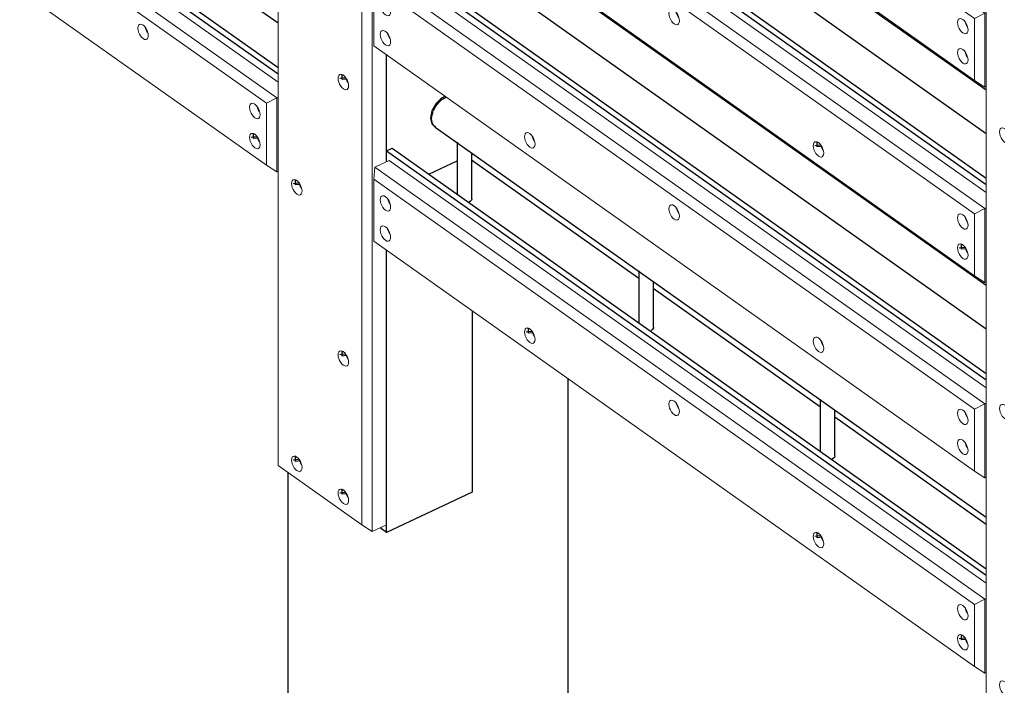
# Model space of a CAD drawing. Header units: millimetres. Extents: x 1069 to 250059, y -65909 to 70891.
# Tile 52 of 109: x 202393 to 205068, y 2066 to 3873. Entities that reach past the tile are written whole.
import ezdxf

# ---------------------------------------------------------------- set-up
doc = ezdxf.new("R2010")
doc.units = ezdxf.units.MM
for name, color, linetype, lineweight in [('N-CO-BC-BETONVORM-G', 50, 'Continuous', 25), ('N-CO-KC-KUNSTSTOFVORM-G', 7, 'Continuous', 13), ('N-CO-SC-STAALVORM-G', 10, 'Continuous', 25)]:
    doc.layers.add(name, color=color, linetype=linetype, lineweight=lineweight)

# ---------------------------------------------------------------- blocks, each defined once
blk = doc.blocks.new('GM_Hakorit_3820 - GM_Hakorit_3820-V225-3D impressie')
at = {"layer": 'N-CO-KC-KUNSTSTOFVORM-G'}
for p, q in [((-9845.2, 5747.3), (-9845.2, 3147.9)), ((-9589.4, 5600.9), (-9589.4, 2985.1)), ((-9617.5, 5586.2), (-9617.5, 2986.8)), ((-9550.6, 3777.6), (-9550.6, 3487.6)), ((-9550.6, 3247.1), (-9550.6, 3003.4)), ((-9845.2, 3147.9), (-9845.2, 2662.3)), ((-9550.6, 3003.4), (-9550.6, 2501.5)), ((-9617.5, 2986.8), (-9617.5, 2501.2)), ((-9589.4, 2985.1), (-9589.4, 2483.2)), ((-9845.2, 2662.3), (-9617.5, 2501.2)), ((-9617.5, 2501.2), (-9589.4, 2483.2)), ((-9550.6, 2501.5), (-9589.4, 2483.2))]:
    blk.add_line(p, q, dxfattribs=at)
for points in [[(-9668.1, 3685.7, 0), (-9671.8, 3688.9, 0), (-9675.2, 3693.2, 0), (-9678.2, 3698.2, 0), (-9680.4, 3703.6, 0), (-9681.8, 3709, 0), (-9682.3, 3714.1, 0), (-9681.8, 3718.5, 0), (-9680.4, 3722, 0), (-9678.2, 3724.2, 0), (-9675.2, 3725, 0), (-9671.8, 3724.4, 0), (-9668.1, 3722.4, 0)], [(-9668.1, 3722.4, 0), (-9664.4, 3719.2, 0), (-9661, 3714.9, 0), (-9658, 3709.9, 0), (-9655.8, 3704.5, 0), (-9654.3, 3699.1, 0), (-9653.9, 3694, 0), (-9654.3, 3689.6, 0), (-9655.8, 3686.2, 0), (-9658, 3684, 0), (-9661, 3683.1, 0), (-9664.4, 3683.7, 0), (-9668.1, 3685.7, 0)], [(-9660.7, 3711.8, 0), (-9658.8, 3707.3, 0), (-9655.8, 3702.3, 0)], [(-9794.6, 3399.8, 0), (-9798.3, 3403, 0), (-9801.7, 3407.3, 0), (-9804.6, 3412.3, 0), (-9806.9, 3417.7, 0), (-9808.3, 3423.1, 0), (-9808.8, 3428.2, 0), (-9808.3, 3432.6, 0), (-9806.9, 3436.1, 0), (-9804.6, 3438.3, 0), (-9801.7, 3439.1, 0), (-9798.3, 3438.5, 0), (-9794.6, 3436.5, 0)], [(-9794.6, 3436.5, 0), (-9790.9, 3433.3, 0), (-9787.5, 3429, 0), (-9784.5, 3424, 0), (-9782.3, 3418.6, 0), (-9780.8, 3413.2, 0), (-9780.4, 3408.1, 0), (-9780.8, 3403.7, 0), (-9782.3, 3400.3, 0), (-9784.5, 3398.1, 0), (-9787.5, 3397.2, 0), (-9790.9, 3397.8, 0), (-9794.6, 3399.8, 0)], [(-9787.2, 3425.9, 0), (-9785.3, 3421.4, 0), (-9782.3, 3416.4, 0)], [(-9668.1, 2934.9, 0), (-9671.8, 2938.1, 0), (-9675.2, 2942.3, 0), (-9678.2, 2947.4, 0), (-9680.4, 2952.8, 0), (-9681.8, 2958.2, 0), (-9682.3, 2963.3, 0), (-9681.8, 2967.7, 0), (-9680.4, 2971.1, 0), (-9678.2, 2973.3, 0), (-9675.2, 2974.2, 0), (-9671.8, 2973.6, 0), (-9668.1, 2971.6, 0)], [(-9668.1, 2971.6, 0), (-9664.4, 2968.3, 0), (-9661, 2964.1, 0), (-9658, 2959.1, 0), (-9655.8, 2953.7, 0), (-9654.3, 2948.2, 0), (-9653.9, 2943.1, 0), (-9654.3, 2938.7, 0), (-9655.8, 2935.3, 0), (-9658, 2933.1, 0), (-9661, 2932.3, 0), (-9664.4, 2932.9, 0), (-9668.1, 2934.9, 0)], [(-9660.7, 2961, 0), (-9658.8, 2956.5, 0), (-9655.8, 2951.5, 0)], [(-9794.6, 2648.9, 0), (-9798.3, 2652.2, 0), (-9801.7, 2656.4, 0), (-9804.6, 2661.4, 0), (-9806.9, 2666.8, 0), (-9808.3, 2672.3, 0), (-9808.8, 2677.4, 0), (-9808.3, 2681.8, 0), (-9806.9, 2685.2, 0), (-9804.6, 2687.4, 0), (-9801.7, 2688.2, 0), (-9798.3, 2687.7, 0), (-9794.6, 2685.7, 0)], [(-9794.6, 2685.7, 0), (-9790.9, 2682.4, 0), (-9787.5, 2678.2, 0), (-9784.5, 2673.2, 0), (-9782.3, 2667.8, 0), (-9780.8, 2662.3, 0), (-9780.4, 2657.2, 0), (-9780.8, 2652.8, 0), (-9782.3, 2649.4, 0), (-9784.5, 2647.2, 0), (-9787.5, 2646.4, 0), (-9790.9, 2647, 0), (-9794.6, 2648.9, 0)], [(-9787.2, 2675, 0), (-9785.3, 2670.6, 0), (-9782.3, 2665.6, 0)], [(-9668.1, 2559.4, 0), (-9671.8, 2562.7, 0), (-9675.2, 2566.9, 0), (-9678.2, 2571.9, 0), (-9680.4, 2577.3, 0), (-9681.8, 2582.8, 0), (-9682.3, 2587.9, 0), (-9681.8, 2592.3, 0), (-9680.4, 2595.7, 0), (-9678.2, 2597.9, 0), (-9675.2, 2598.7, 0), (-9671.8, 2598.1, 0), (-9668.1, 2596.2, 0)], [(-9668.1, 2596.2, 0), (-9664.4, 2592.9, 0), (-9661, 2588.7, 0), (-9658, 2583.7, 0), (-9655.8, 2578.3, 0), (-9654.3, 2572.8, 0), (-9653.9, 2567.7, 0), (-9654.3, 2563.3, 0), (-9655.8, 2559.9, 0), (-9658, 2557.7, 0), (-9661, 2556.9, 0), (-9664.4, 2557.4, 0), (-9668.1, 2559.4, 0)], [(-9660.7, 2585.5, 0), (-9658.8, 2581.1, 0), (-9655.8, 2576.1, 0)]]:
    blk.add_polyline3d(points, dxfattribs=at)
blk = doc.blocks.new('GM_Hakorit_3820 - GM_Hakorit_3820-V226-3D impressie')
at = {"layer": 'N-CO-KC-KUNSTSTOFVORM-G'}
blk.add_line((-7921.6, 4386), (-7921.6, 1786.6), dxfattribs=at)
for points in [[(-7871, 3540.2, 0), (-7874.7, 3543.4, 0), (-7878.1, 3547.7, 0), (-7881.1, 3552.7, 0), (-7883.3, 3558.1, 0), (-7884.7, 3563.5, 0), (-7885.2, 3568.6, 0), (-7884.7, 3573, 0), (-7883.3, 3576.5, 0), (-7881.1, 3578.7, 0), (-7878.1, 3579.5, 0), (-7874.7, 3578.9, 0), (-7871, 3576.9, 0)], [(-7871, 2789.3, 0), (-7874.7, 2792.6, 0), (-7878.1, 2796.8, 0), (-7881.1, 2801.8, 0), (-7883.3, 2807.2, 0), (-7884.7, 2812.7, 0), (-7885.2, 2817.8, 0), (-7884.7, 2822.2, 0), (-7883.3, 2825.6, 0), (-7881.1, 2827.8, 0), (-7878.1, 2828.6, 0), (-7874.7, 2828, 0), (-7871, 2826.1, 0)], [(-7871, 2038.5, 0), (-7874.7, 2041.7, 0), (-7878.1, 2046, 0), (-7881.1, 2051, 0), (-7883.3, 2056.4, 0), (-7884.7, 2061.8, 0), (-7885.2, 2066.9, 0), (-7884.7, 2071.3, 0), (-7883.3, 2074.8, 0), (-7881.1, 2077, 0), (-7878.1, 2077.8, 0), (-7874.7, 2077.2, 0), (-7871, 2075.2, 0)]]:
    blk.add_polyline3d(points, dxfattribs=at)
blk = doc.blocks.new('GM_Hakorit_1100 - GM_Hakorit_1100-V233-3D impressie')
at = {"layer": 'N-CO-KC-KUNSTSTOFVORM-G'}
for p, q in [((-10544.6, 4153.3), (-10547.4, 4120.7)), ((-10544.6, 4153.3), (-10505.9, 4171.6)), ((-9848.9, 3660.9), (-10544.6, 4153.3)), ((-10505.9, 4171.6), (-9845.2, 3704)), ((-9877, 3646.3), (-10547.4, 4120.7)), ((-10547.4, 4120.7), (-10547.4, 3952.6)), ((-9877, 3478.1), (-10547.4, 3952.6)), ((-9877, 3646.3), (-9848.9, 3660.9)), ((-9877, 3478.1), (-9877, 3646.3)), ((-9845.2, 3662.7), (-9848.9, 3660.9)), ((-9848.9, 3660.9), (-9848.9, 3460.2)), ((-9848.9, 3460.2), (-9877, 3478.1)), ((-9848.9, 3460.2), (-9845.2, 3461.9))]:
    blk.add_line(p, q, dxfattribs=at)
for points in [[(-10530.1, 4065.1, 0), (-10529.6, 4069.6, 0), (-10528.1, 4073, 0), (-10525.9, 4075.2, 0), (-10522.9, 4076, 0), (-10519.5, 4075.4, 0), (-10515.8, 4073.4, 0), (-10512.1, 4070.2, 0), (-10508.7, 4065.9, 0), (-10505.8, 4060.9, 0), (-10503.5, 4055.5, 0), (-10502.1, 4050.1, 0), (-10501.6, 4045, 0)], [(-10509.8, 4067.4, 0), (-10508.8, 4063.8, 0), (-10506.5, 4058.3, 0), (-10503.6, 4053.3, 0)], [(-10501.6, 4045, 0), (-10502.1, 4040.6, 0), (-10503.5, 4037.2, 0), (-10505.8, 4035, 0), (-10508.7, 4034.1, 0), (-10512.1, 4034.7, 0), (-10515.8, 4036.7, 0), (-10519.5, 4039.9, 0), (-10522.9, 4044.2, 0), (-10525.9, 4049.2, 0), (-10528.1, 4054.6, 0), (-10529.6, 4060, 0), (-10530.1, 4065.1, 0)], [(-10530.1, 3983.5, 0), (-10529.6, 3987.9, 0), (-10528.1, 3991.4, 0), (-10525.9, 3993.6, 0), (-10522.9, 3994.4, 0), (-10519.5, 3993.8, 0), (-10515.8, 3991.8, 0), (-10512.1, 3988.6, 0), (-10508.7, 3984.3, 0), (-10505.8, 3979.3, 0), (-10503.5, 3973.9, 0), (-10502.1, 3968.5, 0), (-10501.6, 3963.4, 0)], [(-10501.6, 3963.4, 0), (-10502.1, 3959, 0), (-10503.5, 3955.6, 0), (-10505.8, 3953.4, 0), (-10508.7, 3952.5, 0), (-10512.1, 3953.1, 0), (-10515.8, 3955.1, 0), (-10519.5, 3958.3, 0), (-10522.9, 3962.6, 0), (-10525.9, 3967.6, 0), (-10528.1, 3973, 0), (-10529.6, 3978.4, 0), (-10530.1, 3983.5, 0)], [(-10509.8, 3985.5, 0), (-10508.8, 3982.1, 0), (-10506.5, 3976.7, 0), (-10503.6, 3971.7, 0)], [(-10226.5, 3850.3, 0), (-10226, 3854.7, 0), (-10224.6, 3858.1, 0), (-10222.3, 3860.3, 0), (-10219.4, 3861.2, 0), (-10215.9, 3860.6, 0), (-10212.2, 3858.6, 0), (-10208.6, 3855.4, 0), (-10205.1, 3851.1, 0), (-10202.2, 3846.1, 0), (-10199.9, 3840.7, 0), (-10198.5, 3835.3, 0), (-10198, 3830.2, 0)], [(-10206.2, 3852.3, 0), (-10205.2, 3848.9, 0), (-10202.9, 3843.5, 0), (-10200, 3838.5, 0)], [(-10198, 3830.2, 0), (-10198.5, 3825.7, 0), (-10199.9, 3822.3, 0), (-10202.2, 3820.1, 0), (-10205.1, 3819.3, 0), (-10208.6, 3819.9, 0), (-10212.2, 3821.9, 0), (-10215.9, 3825.1, 0), (-10219.4, 3829.4, 0), (-10222.3, 3834.4, 0), (-10224.6, 3839.8, 0), (-10226, 3845.2, 0), (-10226.5, 3850.3, 0)], [(-9922.9, 3635.5, 0), (-9922.4, 3639.9, 0), (-9921, 3643.3, 0), (-9918.7, 3645.5, 0), (-9915.8, 3646.3, 0), (-9912.3, 3645.7, 0), (-9908.6, 3643.7, 0), (-9905, 3640.5, 0), (-9901.5, 3636.2, 0), (-9898.6, 3631.2, 0), (-9896.3, 3625.8, 0), (-9894.9, 3620.4, 0), (-9894.4, 3615.3, 0)], [(-9894.4, 3615.3, 0), (-9894.9, 3610.9, 0), (-9896.3, 3607.5, 0), (-9898.6, 3605.3, 0), (-9901.5, 3604.4, 0), (-9905, 3605, 0), (-9908.6, 3607, 0), (-9912.3, 3610.3, 0), (-9915.8, 3614.5, 0), (-9918.7, 3619.5, 0), (-9921, 3624.9, 0), (-9922.4, 3630.4, 0), (-9922.9, 3635.5, 0)], [(-9902.6, 3637.5, 0), (-9901.6, 3634.1, 0), (-9899.3, 3628.7, 0), (-9896.4, 3623.7, 0)], [(-9922.9, 3553.8, 0), (-9922.4, 3558.2, 0), (-9921, 3561.7, 0), (-9918.7, 3563.9, 0), (-9915.8, 3564.7, 0), (-9912.3, 3564.1, 0), (-9908.6, 3562.1, 0), (-9905, 3558.9, 0), (-9901.5, 3554.6, 0), (-9898.6, 3549.6, 0), (-9896.3, 3544.2, 0), (-9894.9, 3538.8, 0), (-9894.4, 3533.7, 0)], [(-9894.4, 3533.7, 0), (-9894.9, 3529.3, 0), (-9896.3, 3525.9, 0), (-9898.6, 3523.7, 0), (-9901.5, 3522.8, 0), (-9905, 3523.4, 0), (-9908.6, 3525.4, 0), (-9912.3, 3528.6, 0), (-9915.8, 3532.9, 0), (-9918.7, 3537.9, 0), (-9921, 3543.3, 0), (-9922.4, 3548.7, 0), (-9922.9, 3553.8, 0)], [(-9901.3, 3551.5, 0), (-9899.3, 3547, 0), (-9896.4, 3542, 0)]]:
    blk.add_polyline3d(points, dxfattribs=at)
blk = doc.blocks.new('GM_Hakorit_2620 - GM_Hakorit_2620-V242-3D impressie')
at = {"layer": 'N-CO-KC-KUNSTSTOFVORM-G'}
for p, q in [((-9582.6, 5064), (-9585.4, 5031.4)), ((-9582.6, 5064), (-9543.9, 5082.2)), ((-7925.5, 3891.3), (-9582.6, 5064)), ((-9543.9, 5082.2), (-7921.6, 3934.2)), ((-7953.7, 3876.6), (-9585.4, 5031.4)), ((-9585.4, 5031.4), (-9585.4, 4863.3)), ((-7953.7, 3708.5), (-9585.4, 4863.3)), ((-7953.7, 3876.6), (-7925.5, 3891.3)), ((-7921.6, 3893.1), (-7925.5, 3891.3)), ((-7925.5, 3891.3), (-7925.5, 3690.5)), ((-7953.7, 3708.5), (-7953.7, 3876.6)), ((-7925.5, 3690.5), (-7953.7, 3708.5)), ((-7925.5, 3690.5), (-7921.6, 3692.3))]:
    blk.add_line(p, q, dxfattribs=at)
for points in [[(-9568, 4975.8, 0), (-9567.6, 4980.2, 0), (-9566.1, 4983.6, 0), (-9563.9, 4985.8, 0), (-9560.9, 4986.7, 0), (-9557.5, 4986.1, 0), (-9553.8, 4984.1, 0), (-9550.1, 4980.9, 0), (-9546.7, 4976.6, 0), (-9543.7, 4971.6, 0), (-9541.5, 4966.2, 0), (-9540.1, 4960.8, 0), (-9539.6, 4955.7, 0)], [(-9539.6, 4955.7, 0), (-9540.1, 4951.3, 0), (-9541.5, 4947.8, 0), (-9543.7, 4945.6, 0), (-9546.7, 4944.8, 0), (-9550.1, 4945.4, 0), (-9553.8, 4947.4, 0), (-9557.5, 4950.6, 0), (-9560.9, 4954.9, 0), (-9563.9, 4959.9, 0), (-9566.1, 4965.3, 0), (-9567.6, 4970.7, 0), (-9568, 4975.8, 0)], [(-9547.8, 4978.1, 0), (-9546.8, 4974.4, 0), (-9544.5, 4969, 0), (-9541.6, 4964, 0)], [(-9568, 4894.2, 0), (-9567.6, 4898.6, 0), (-9566.1, 4902, 0), (-9563.9, 4904.2, 0), (-9560.9, 4905.1, 0), (-9557.5, 4904.5, 0), (-9553.8, 4902.5, 0), (-9550.1, 4899.3, 0), (-9546.7, 4895, 0), (-9543.7, 4890, 0), (-9541.5, 4884.6, 0), (-9540.1, 4879.2, 0), (-9539.6, 4874.1, 0)], [(-9547.8, 4896.2, 0), (-9546.8, 4892.8, 0), (-9544.5, 4887.4, 0), (-9541.6, 4882.4, 0)], [(-9539.6, 4874.1, 0), (-9540.1, 4869.6, 0), (-9541.5, 4866.2, 0), (-9543.7, 4864, 0), (-9546.7, 4863.2, 0), (-9550.1, 4863.8, 0), (-9553.8, 4865.8, 0), (-9557.5, 4869, 0), (-9560.9, 4873.3, 0), (-9563.9, 4878.3, 0), (-9566.1, 4883.7, 0), (-9567.6, 4889.1, 0), (-9568, 4894.2, 0)], [(-9175.9, 4616.7, 0), (-9175.4, 4621.1, 0), (-9174, 4624.5, 0), (-9171.7, 4626.7, 0), (-9168.8, 4627.6, 0), (-9165.4, 4627, 0), (-9161.7, 4625, 0), (-9158, 4621.7, 0), (-9154.6, 4617.5, 0), (-9151.6, 4612.5, 0), (-9149.4, 4607.1, 0), (-9147.9, 4601.6, 0), (-9147.4, 4596.5, 0)], [(-9147.4, 4596.5, 0), (-9147.9, 4592.1, 0), (-9149.4, 4588.7, 0), (-9151.6, 4586.5, 0), (-9154.6, 4585.7, 0), (-9158, 4586.3, 0), (-9161.7, 4588.3, 0), (-9165.4, 4591.5, 0), (-9168.8, 4595.7, 0), (-9171.7, 4600.8, 0), (-9174, 4606.2, 0), (-9175.4, 4611.6, 0), (-9175.9, 4616.7, 0)], [(-9155.6, 4618.7, 0), (-9154.6, 4615.3, 0), (-9152.4, 4609.9, 0), (-9149.4, 4604.9, 0)], [(-8783.8, 4420.8, 0), (-8783.3, 4425.2, 0), (-8781.9, 4428.6, 0), (-8779.6, 4430.8, 0), (-8776.7, 4431.7, 0), (-8773.2, 4431.1, 0), (-8769.5, 4429.1, 0), (-8765.9, 4425.9, 0), (-8762.4, 4421.6, 0), (-8759.5, 4416.6, 0), (-8757.2, 4411.2, 0), (-8755.8, 4405.7, 0), (-8755.3, 4400.7, 0)], [(-8755.3, 4400.7, 0), (-8755.8, 4396.2, 0), (-8757.2, 4392.8, 0), (-8759.5, 4390.6, 0), (-8762.4, 4389.8, 0), (-8765.9, 4390.4, 0), (-8769.5, 4392.4, 0), (-8773.2, 4395.6, 0), (-8776.7, 4399.9, 0), (-8779.6, 4404.9, 0), (-8781.9, 4410.3, 0), (-8783.3, 4415.7, 0), (-8783.8, 4420.8, 0)], [(-8763.5, 4422.8, 0), (-8762.5, 4419.4, 0), (-8760.2, 4414, 0), (-8757.3, 4409, 0)], [(-8391.6, 4061.7, 0), (-8391.2, 4066.1, 0), (-8389.7, 4069.5, 0), (-8387.5, 4071.7, 0), (-8384.5, 4072.5, 0), (-8381.1, 4071.9, 0), (-8377.4, 4070, 0), (-8373.7, 4066.7, 0), (-8370.3, 4062.5, 0), (-8367.3, 4057.5, 0), (-8365.1, 4052.1, 0), (-8363.7, 4046.6, 0), (-8363.2, 4041.5, 0)], [(-8363.2, 4041.5, 0), (-8363.7, 4037.1, 0), (-8365.1, 4033.7, 0), (-8367.3, 4031.5, 0), (-8370.3, 4030.7, 0), (-8373.7, 4031.3, 0), (-8377.4, 4033.2, 0), (-8381.1, 4036.5, 0), (-8384.5, 4040.7, 0), (-8387.5, 4045.7, 0), (-8389.7, 4051.1, 0), (-8391.2, 4056.6, 0), (-8391.6, 4061.7, 0)], [(-8371.4, 4063.7, 0), (-8370.4, 4060.3, 0), (-8368.1, 4054.9, 0), (-8365.2, 4049.9, 0)], [(-7999.5, 3865.8, 0), (-7999, 3870.2, 0), (-7997.6, 3873.6, 0), (-7995.3, 3875.8, 0), (-7992.4, 3876.6, 0), (-7989, 3876, 0), (-7985.3, 3874.1, 0), (-7981.6, 3870.8, 0), (-7978.2, 3866.6, 0), (-7975.2, 3861.6, 0), (-7973, 3856.2, 0), (-7971.5, 3850.7, 0), (-7971, 3845.6, 0)], [(-7971, 3845.6, 0), (-7971.5, 3841.2, 0), (-7973, 3837.8, 0), (-7975.2, 3835.6, 0), (-7978.2, 3834.8, 0), (-7981.6, 3835.4, 0), (-7985.3, 3837.3, 0), (-7989, 3840.6, 0), (-7992.4, 3844.8, 0), (-7995.3, 3849.8, 0), (-7997.6, 3855.2, 0), (-7999, 3860.7, 0), (-7999.5, 3865.8, 0)], [(-7979.2, 3867.8, 0), (-7978.2, 3864.4, 0), (-7976, 3859, 0), (-7973, 3854, 0)], [(-7999.5, 3784.2, 0), (-7999, 3788.6, 0), (-7997.6, 3792, 0), (-7995.3, 3794.2, 0), (-7992.4, 3795, 0), (-7989, 3794.4, 0), (-7985.3, 3792.5, 0), (-7981.6, 3789.2, 0), (-7978.2, 3785, 0), (-7975.2, 3780, 0), (-7973, 3774.6, 0), (-7971.5, 3769.1, 0), (-7971, 3764, 0)], [(-7971, 3764, 0), (-7971.5, 3759.6, 0), (-7973, 3756.2, 0), (-7975.2, 3754, 0), (-7978.2, 3753.2, 0), (-7981.6, 3753.7, 0), (-7985.3, 3755.7, 0), (-7989, 3759, 0), (-7992.4, 3763.2, 0), (-7995.3, 3768.2, 0), (-7997.6, 3773.6, 0), (-7999, 3779.1, 0), (-7999.5, 3784.2, 0)], [(-7979.2, 3786.2, 0), (-7978.2, 3782.8, 0), (-7976, 3777.4, 0), (-7973, 3772.4, 0)]]:
    blk.add_polyline3d(points, dxfattribs=at)
blk = doc.blocks.new('GM_Hakorit_2620 - GM_Hakorit_2620-V243-3D impressie')
at = {"layer": 'N-CO-KC-KUNSTSTOFVORM-G'}
for p, q in [((-9582.6, 4533.5), (-9543.9, 4551.7)), ((-9543.9, 4551.7), (-7921.6, 3403.7)), ((-9582.6, 4533.5), (-9585.4, 4500.9)), ((-7925.5, 3360.8), (-9582.6, 4533.5)), ((-7953.7, 3346.1), (-9585.4, 4500.9)), ((-9585.4, 4500.9), (-9585.4, 4332.8)), ((-7953.7, 3178), (-9585.4, 4332.8)), ((-7953.7, 3346.1), (-7925.5, 3360.8)), ((-7953.7, 3178), (-7953.7, 3346.1)), ((-7921.6, 3362.6), (-7925.5, 3360.8)), ((-7925.5, 3360.8), (-7925.5, 3160)), ((-7925.5, 3160), (-7953.7, 3178)), ((-7925.5, 3160), (-7921.6, 3161.8))]:
    blk.add_line(p, q, dxfattribs=at)
for points in [[(-9568, 4445.3, 0), (-9567.6, 4449.7, 0), (-9566.1, 4453.2, 0), (-9563.9, 4455.4, 0), (-9560.9, 4456.2, 0), (-9557.5, 4455.6, 0), (-9553.8, 4453.6, 0), (-9550.1, 4450.4, 0), (-9546.7, 4446.1, 0), (-9543.7, 4441.1, 0), (-9541.5, 4435.7, 0), (-9540.1, 4430.3, 0), (-9539.6, 4425.2, 0)], [(-9539.6, 4425.2, 0), (-9540.1, 4420.8, 0), (-9541.5, 4417.3, 0), (-9543.7, 4415.1, 0), (-9546.7, 4414.3, 0), (-9550.1, 4414.9, 0), (-9553.8, 4416.9, 0), (-9557.5, 4420.1, 0), (-9560.9, 4424.4, 0), (-9563.9, 4429.4, 0), (-9566.1, 4434.8, 0), (-9567.6, 4440.2, 0), (-9568, 4445.3, 0)], [(-9547.8, 4447.6, 0), (-9546.8, 4443.9, 0), (-9544.5, 4438.5, 0), (-9541.6, 4433.5, 0)], [(-9568, 4363.7, 0), (-9567.6, 4368.1, 0), (-9566.1, 4371.5, 0), (-9563.9, 4373.7, 0), (-9560.9, 4374.6, 0), (-9557.5, 4374, 0), (-9553.8, 4372, 0), (-9550.1, 4368.8, 0), (-9546.7, 4364.5, 0), (-9543.7, 4359.5, 0), (-9541.5, 4354.1, 0), (-9540.1, 4348.7, 0), (-9539.6, 4343.6, 0)], [(-9539.6, 4343.6, 0), (-9540.1, 4339.2, 0), (-9541.5, 4335.7, 0), (-9543.7, 4333.5, 0), (-9546.7, 4332.7, 0), (-9550.1, 4333.3, 0), (-9553.8, 4335.3, 0), (-9557.5, 4338.5, 0), (-9560.9, 4342.8, 0), (-9563.9, 4347.8, 0), (-9566.1, 4353.2, 0), (-9567.6, 4358.6, 0), (-9568, 4363.7, 0)], [(-9547.8, 4365.7, 0), (-9546.8, 4362.3, 0), (-9544.5, 4356.9, 0), (-9541.6, 4351.9, 0)], [(-9175.9, 4086.2, 0), (-9175.4, 4090.6, 0), (-9174, 4094, 0), (-9171.7, 4096.2, 0), (-9168.8, 4097.1, 0), (-9165.4, 4096.5, 0), (-9161.7, 4094.5, 0), (-9158, 4091.3, 0), (-9154.6, 4087, 0), (-9151.6, 4082, 0), (-9149.4, 4076.6, 0), (-9147.9, 4071.2, 0), (-9147.4, 4066.1, 0)], [(-9147.4, 4066.1, 0), (-9147.9, 4061.6, 0), (-9149.4, 4058.2, 0), (-9151.6, 4056, 0), (-9154.6, 4055.2, 0), (-9158, 4055.8, 0), (-9161.7, 4057.8, 0), (-9165.4, 4061, 0), (-9168.8, 4065.3, 0), (-9171.7, 4070.3, 0), (-9174, 4075.7, 0), (-9175.4, 4081.1, 0), (-9175.9, 4086.2, 0)], [(-9154.3, 4083.9, 0), (-9152.4, 4079.4, 0), (-9149.4, 4074.4, 0)], [(-8783.8, 3890.3, 0), (-8783.3, 3894.7, 0), (-8781.9, 3898.1, 0), (-8779.6, 3900.3, 0), (-8776.7, 3901.2, 0), (-8773.2, 3900.6, 0), (-8769.5, 3898.6, 0), (-8765.9, 3895.4, 0), (-8762.4, 3891.1, 0), (-8759.5, 3886.1, 0), (-8757.2, 3880.7, 0), (-8755.8, 3875.3, 0), (-8755.3, 3870.2, 0)], [(-8755.3, 3870.2, 0), (-8755.8, 3865.8, 0), (-8757.2, 3862.3, 0), (-8759.5, 3860.1, 0), (-8762.4, 3859.3, 0), (-8765.9, 3859.9, 0), (-8769.5, 3861.9, 0), (-8773.2, 3865.1, 0), (-8776.7, 3869.4, 0), (-8779.6, 3874.4, 0), (-8781.9, 3879.8, 0), (-8783.3, 3885.2, 0), (-8783.8, 3890.3, 0)], [(-8763.5, 3892.3, 0), (-8762.5, 3888.9, 0), (-8760.2, 3883.5, 0), (-8757.3, 3878.5, 0)], [(-8391.6, 3531.2, 0), (-8391.2, 3535.6, 0), (-8389.7, 3539, 0), (-8387.5, 3541.2, 0), (-8384.5, 3542, 0), (-8381.1, 3541.5, 0), (-8377.4, 3539.5, 0), (-8373.7, 3536.2, 0), (-8370.3, 3532, 0), (-8367.3, 3527, 0), (-8365.1, 3521.6, 0), (-8363.7, 3516.1, 0), (-8363.2, 3511, 0)], [(-8363.2, 3511, 0), (-8363.7, 3506.6, 0), (-8365.1, 3503.2, 0), (-8367.3, 3501, 0), (-8370.3, 3500.2, 0), (-8373.7, 3500.8, 0), (-8377.4, 3502.7, 0), (-8381.1, 3506, 0), (-8384.5, 3510.2, 0), (-8387.5, 3515.2, 0), (-8389.7, 3520.6, 0), (-8391.2, 3526.1, 0), (-8391.6, 3531.2, 0)], [(-8370, 3528.8, 0), (-8368.1, 3524.4, 0), (-8365.2, 3519.4, 0)], [(-7999.5, 3335.3, 0), (-7999, 3339.7, 0), (-7997.6, 3343.1, 0), (-7995.3, 3345.3, 0), (-7992.4, 3346.2, 0), (-7989, 3345.6, 0), (-7985.3, 3343.6, 0), (-7981.6, 3340.3, 0), (-7978.2, 3336.1, 0), (-7975.2, 3331.1, 0), (-7973, 3325.7, 0), (-7971.5, 3320.2, 0), (-7971, 3315.1, 0)], [(-7971, 3315.1, 0), (-7971.5, 3310.7, 0), (-7973, 3307.3, 0), (-7975.2, 3305.1, 0), (-7978.2, 3304.3, 0), (-7981.6, 3304.9, 0), (-7985.3, 3306.8, 0), (-7989, 3310.1, 0), (-7992.4, 3314.3, 0), (-7995.3, 3319.3, 0), (-7997.6, 3324.8, 0), (-7999, 3330.2, 0), (-7999.5, 3335.3, 0)], [(-7979.2, 3337.3, 0), (-7978.2, 3333.9, 0), (-7976, 3328.5, 0), (-7973, 3323.5, 0)], [(-7999.5, 3253.7, 0), (-7999, 3258.1, 0), (-7997.6, 3261.5, 0), (-7995.3, 3263.7, 0), (-7992.4, 3264.5, 0), (-7989, 3263.9, 0), (-7985.3, 3262, 0), (-7981.6, 3258.7, 0), (-7978.2, 3254.5, 0), (-7975.2, 3249.5, 0), (-7973, 3244.1, 0), (-7971.5, 3238.6, 0), (-7971, 3233.5, 0)], [(-7971, 3233.5, 0), (-7971.5, 3229.1, 0), (-7973, 3225.7, 0), (-7975.2, 3223.5, 0), (-7978.2, 3222.7, 0), (-7981.6, 3223.3, 0), (-7985.3, 3225.2, 0), (-7989, 3228.5, 0), (-7992.4, 3232.7, 0), (-7995.3, 3237.7, 0), (-7997.6, 3243.1, 0), (-7999, 3248.6, 0), (-7999.5, 3253.7, 0)], [(-7977.9, 3251.3, 0), (-7976, 3246.9, 0), (-7973, 3241.9, 0)]]:
    blk.add_polyline3d(points, dxfattribs=at)
blk = doc.blocks.new('GM_Hakorit_2620 - GM_Hakorit_2620-V244-3D impressie')
at = {"layer": 'N-CO-KC-KUNSTSTOFVORM-G'}
for p, q in [((-9582.6, 4003), (-9543.9, 4021.3)), ((-9543.9, 4021.3), (-7921.6, 2873.2)), ((-9582.6, 4003), (-9585.4, 3970.4)), ((-7925.5, 2830.3), (-9582.6, 4003)), ((-7953.7, 2815.6), (-9585.4, 3970.4)), ((-9585.4, 3970.4), (-9585.4, 3802.3)), ((-7953.7, 2647.5), (-9585.4, 3802.3)), ((-7953.7, 2815.6), (-7925.5, 2830.3)), ((-7953.7, 2647.5), (-7953.7, 2815.6)), ((-7921.6, 2832.1), (-7925.5, 2830.3)), ((-7925.5, 2830.3), (-7925.5, 2629.5)), ((-7925.5, 2629.5), (-7953.7, 2647.5)), ((-7925.5, 2629.5), (-7921.6, 2631.4))]:
    blk.add_line(p, q, dxfattribs=at)
for points in [[(-9568, 3914.8, 0), (-9567.6, 3919.2, 0), (-9566.1, 3922.7, 0), (-9563.9, 3924.9, 0), (-9560.9, 3925.7, 0), (-9557.5, 3925.1, 0), (-9553.8, 3923.1, 0), (-9550.1, 3919.9, 0), (-9546.7, 3915.6, 0), (-9543.7, 3910.6, 0), (-9541.5, 3905.2, 0), (-9540.1, 3899.8, 0), (-9539.6, 3894.7, 0)], [(-9539.6, 3894.7, 0), (-9540.1, 3890.3, 0), (-9541.5, 3886.9, 0), (-9543.7, 3884.7, 0), (-9546.7, 3883.8, 0), (-9550.1, 3884.4, 0), (-9553.8, 3886.4, 0), (-9557.5, 3889.6, 0), (-9560.9, 3893.9, 0), (-9563.9, 3898.9, 0), (-9566.1, 3904.3, 0), (-9567.6, 3909.7, 0), (-9568, 3914.8, 0)], [(-9547.8, 3917.1, 0), (-9546.8, 3913.4, 0), (-9544.5, 3908, 0), (-9541.6, 3903, 0)], [(-9568, 3833.2, 0), (-9567.6, 3837.6, 0), (-9566.1, 3841, 0), (-9563.9, 3843.2, 0), (-9560.9, 3844.1, 0), (-9557.5, 3843.5, 0), (-9553.8, 3841.5, 0), (-9550.1, 3838.3, 0), (-9546.7, 3834, 0), (-9543.7, 3829, 0), (-9541.5, 3823.6, 0), (-9540.1, 3818.2, 0), (-9539.6, 3813.1, 0)], [(-9539.6, 3813.1, 0), (-9540.1, 3808.7, 0), (-9541.5, 3805.2, 0), (-9543.7, 3803, 0), (-9546.7, 3802.2, 0), (-9550.1, 3802.8, 0), (-9553.8, 3804.8, 0), (-9557.5, 3808, 0), (-9560.9, 3812.3, 0), (-9563.9, 3817.3, 0), (-9566.1, 3822.7, 0), (-9567.6, 3828.1, 0), (-9568, 3833.2, 0)], [(-9547.8, 3835.2, 0), (-9546.8, 3831.8, 0), (-9544.5, 3826.4, 0), (-9541.6, 3821.4, 0)], [(-9175.9, 3555.7, 0), (-9175.4, 3560.1, 0), (-9174, 3563.5, 0), (-9171.7, 3565.7, 0), (-9168.8, 3566.6, 0), (-9165.4, 3566, 0), (-9161.7, 3564, 0), (-9158, 3560.8, 0), (-9154.6, 3556.5, 0), (-9151.6, 3551.5, 0), (-9149.4, 3546.1, 0), (-9147.9, 3540.7, 0), (-9147.4, 3535.6, 0)], [(-9155.6, 3557.7, 0), (-9154.6, 3554.3, 0), (-9152.4, 3548.9, 0), (-9149.4, 3543.9, 0)], [(-9147.4, 3535.6, 0), (-9147.9, 3531.2, 0), (-9149.4, 3527.7, 0), (-9151.6, 3525.5, 0), (-9154.6, 3524.7, 0), (-9158, 3525.3, 0), (-9161.7, 3527.3, 0), (-9165.4, 3530.5, 0), (-9168.8, 3534.8, 0), (-9171.7, 3539.8, 0), (-9174, 3545.2, 0), (-9175.4, 3550.6, 0), (-9175.9, 3555.7, 0)], [(-8783.8, 3359.8, 0), (-8783.3, 3364.2, 0), (-8781.9, 3367.6, 0), (-8779.6, 3369.8, 0), (-8776.7, 3370.7, 0), (-8773.2, 3370.1, 0), (-8769.5, 3368.1, 0), (-8765.9, 3364.9, 0), (-8762.4, 3360.6, 0), (-8759.5, 3355.6, 0), (-8757.2, 3350.2, 0), (-8755.8, 3344.8, 0), (-8755.3, 3339.7, 0)], [(-8755.3, 3339.7, 0), (-8755.8, 3335.3, 0), (-8757.2, 3331.8, 0), (-8759.5, 3329.6, 0), (-8762.4, 3328.8, 0), (-8765.9, 3329.4, 0), (-8769.5, 3331.4, 0), (-8773.2, 3334.6, 0), (-8776.7, 3338.9, 0), (-8779.6, 3343.9, 0), (-8781.9, 3349.3, 0), (-8783.3, 3354.7, 0), (-8783.8, 3359.8, 0)], [(-8763.5, 3361.8, 0), (-8762.5, 3358.4, 0), (-8760.2, 3353, 0), (-8757.3, 3348, 0)], [(-8391.6, 3000.7, 0), (-8391.2, 3005.1, 0), (-8389.7, 3008.5, 0), (-8387.5, 3010.7, 0), (-8384.5, 3011.6, 0), (-8381.1, 3011, 0), (-8377.4, 3009, 0), (-8373.7, 3005.7, 0), (-8370.3, 3001.5, 0), (-8367.3, 2996.5, 0), (-8365.1, 2991.1, 0), (-8363.7, 2985.6, 0), (-8363.2, 2980.5, 0)], [(-8363.2, 2980.5, 0), (-8363.7, 2976.1, 0), (-8365.1, 2972.7, 0), (-8367.3, 2970.5, 0), (-8370.3, 2969.7, 0), (-8373.7, 2970.3, 0), (-8377.4, 2972.3, 0), (-8381.1, 2975.5, 0), (-8384.5, 2979.7, 0), (-8387.5, 2984.8, 0), (-8389.7, 2990.2, 0), (-8391.2, 2995.6, 0), (-8391.6, 3000.7, 0)], [(-8371.1, 3001.8, 0), (-8370.4, 2999.3, 0), (-8368.1, 2993.9, 0), (-8365.2, 2988.9, 0)], [(-7999.5, 2804.8, 0), (-7999, 2809.2, 0), (-7997.6, 2812.6, 0), (-7995.3, 2814.8, 0), (-7992.4, 2815.7, 0), (-7989, 2815.1, 0), (-7985.3, 2813.1, 0), (-7981.6, 2809.9, 0), (-7978.2, 2805.6, 0), (-7975.2, 2800.6, 0), (-7973, 2795.2, 0), (-7971.5, 2789.7, 0), (-7971, 2784.7, 0)], [(-7971, 2784.7, 0), (-7971.5, 2780.2, 0), (-7973, 2776.8, 0), (-7975.2, 2774.6, 0), (-7978.2, 2773.8, 0), (-7981.6, 2774.4, 0), (-7985.3, 2776.4, 0), (-7989, 2779.6, 0), (-7992.4, 2783.9, 0), (-7995.3, 2788.9, 0), (-7997.6, 2794.3, 0), (-7999, 2799.7, 0), (-7999.5, 2804.8, 0)], [(-7979.2, 2806.8, 0), (-7978.2, 2803.4, 0), (-7976, 2798, 0), (-7973, 2793, 0)], [(-7999.5, 2723.2, 0), (-7999, 2727.6, 0), (-7997.6, 2731, 0), (-7995.3, 2733.2, 0), (-7992.4, 2734, 0), (-7989, 2733.5, 0), (-7985.3, 2731.5, 0), (-7981.6, 2728.2, 0), (-7978.2, 2724, 0), (-7975.2, 2719, 0), (-7973, 2713.6, 0), (-7971.5, 2708.1, 0), (-7971, 2703, 0)], [(-7971, 2703, 0), (-7971.5, 2698.6, 0), (-7973, 2695.2, 0), (-7975.2, 2693, 0), (-7978.2, 2692.2, 0), (-7981.6, 2692.8, 0), (-7985.3, 2694.7, 0), (-7989, 2698, 0), (-7992.4, 2702.2, 0), (-7995.3, 2707.2, 0), (-7997.6, 2712.6, 0), (-7999, 2718.1, 0), (-7999.5, 2723.2, 0)], [(-7979.2, 2725.2, 0), (-7978.2, 2721.8, 0), (-7976, 2716.4, 0), (-7973, 2711.4, 0)]]:
    blk.add_polyline3d(points, dxfattribs=at)
blk = doc.blocks.new('GM_Bouten_Moeren_Zeskant - M16-V273-3D impressie')
at = {"layer": 'N-CO-SC-STAALVORM-G'}
for p, q in [((-9918.4, 5676.3), (-9902.6, 5678)), ((-9912.9, 5682.1), (-9912.9, 5680.2)), ((-9912.9, 5680.2), (-9912.9, 5678.7)), ((-9912.1, 5683.6), (-9912.6, 5686.1)), ((-9908.5, 5684), (-9912.1, 5683.6)), ((-9912.1, 5672.3), (-9912.1, 5683.6)), ((-9899.8, 5673.6), (-9912.1, 5672.3)), ((-9900.2, 5671.3), (-9899.6, 5671.5))]:
    blk.add_line(p, q, dxfattribs=at)
blk = doc.blocks.new('GM_Bouten_Moeren_Zeskant - M16-V266-3D impressie')
at = {"layer": 'N-CO-SC-STAALVORM-G'}
for p, q in [((-12495.9, 6969.9), (-12480.2, 6971.6)), ((-12490.5, 6975.7), (-12490.4, 6973.8)), ((-12490.4, 6973.8), (-12490.5, 6972.3)), ((-12489.7, 6977.2), (-12490.1, 6979.7)), ((-12486.1, 6977.6), (-12489.7, 6977.2)), ((-12489.7, 6965.9), (-12489.7, 6977.2)), ((-12477.3, 6967.2), (-12489.7, 6965.9)), ((-12477.7, 6964.9), (-12477.2, 6965.1))]:
    blk.add_line(p, q, dxfattribs=at)
blk = doc.blocks.new('GM_Bouten_Moeren_Zeskant - M16-V277-3D impressie')
at = {"layer": 'N-CO-SC-STAALVORM-G'}
for p, q in [((-9672.4, 2969.5), (-9672.3, 2967.7)), ((-9671.6, 2971.1), (-9672, 2973.6)), ((-9668, 2971.5), (-9671.6, 2971.1)), ((-9671.6, 2959.8), (-9671.6, 2971.1)), ((-9677.8, 2963.7), (-9662.1, 2965.5)), ((-9672.3, 2967.7), (-9672.4, 2966.2)), ((-9659.2, 2961.1), (-9671.6, 2959.8)), ((-9659.6, 2958.8), (-9659.1, 2959))]:
    blk.add_line(p, q, dxfattribs=at)
blk = doc.blocks.new('GM_Bouten_Moeren_Zeskant - M16-V278-3D impressie')
at = {"layer": 'N-CO-SC-STAALVORM-G'}
for p, q in [((-9804.3, 2677.8), (-9788.6, 2679.6)), ((-9798.9, 2683.6), (-9798.8, 2681.8)), ((-9798.8, 2681.8), (-9798.9, 2680.2)), ((-9798.1, 2685.2), (-9798.5, 2687.7)), ((-9794.5, 2685.6), (-9798.1, 2685.2)), ((-9798.1, 2673.9), (-9798.1, 2685.2)), ((-9785.7, 2675.2), (-9798.1, 2673.9))]:
    blk.add_line(p, q, dxfattribs=at)
blk.add_polyline3d([(-9786.1, 2672.9, 0), (-9785.5, 2673, 0), (-9785.1, 2674.2, 0)], dxfattribs=at)
blk = doc.blocks.new('GM_Bouten_Moeren_Zeskant - M16-V281-3D impressie')
at = {"layer": 'N-CO-SC-STAALVORM-G'}
for p, q in [((-8380.9, 4599.9), (-8381.4, 4602.7)), ((-8387.2, 4592.6), (-8371.4, 4594.3)), ((-8381.7, 4598.4), (-8381.6, 4596.6)), ((-8381.6, 4596.6), (-8381.7, 4595)), ((-8377.2, 4600.4), (-8380.9, 4599.9)), ((-8380.9, 4588.6), (-8380.9, 4599.9)), ((-8368.5, 4590), (-8380.9, 4588.6)), ((-8369, 4587.6), (-8368.4, 4587.8))]:
    blk.add_line(p, q, dxfattribs=at)
blk = doc.blocks.new('GM_Bouten_Moeren_Zeskant - M16-V280-3D impressie')
at = {"layer": 'N-CO-SC-STAALVORM-G'}
for p, q in [((-9171.4, 5147.6), (-9155.7, 5149.4)), ((-9165.9, 5153.4), (-9165.9, 5151.6)), ((-9165.9, 5151.6), (-9165.9, 5150)), ((-9165.2, 5155), (-9165.6, 5157.7)), ((-9161.5, 5155.4), (-9165.2, 5155)), ((-9165.2, 5143.7), (-9165.2, 5155)), ((-9152.8, 5145), (-9165.2, 5143.7)), ((-9153.2, 5142.7), (-9152.6, 5142.8))]:
    blk.add_line(p, q, dxfattribs=at)
blk = doc.blocks.new('GM_Haalbuis_2500 - GM_Haalbuis_2500-V282-3D impressie')
at = {"layer": 'N-CO-SC-STAALVORM-G'}
for p, q in [((-9398.8, 3657.7), (-9389.7, 3663.2)), ((-9424.6, 3623.6), (-9425.2, 3622.1)), ((-9425.2, 3589.2), (-9424.6, 3588.2)), ((-9421.8, 3583.8), (-9418.6, 3581.6)), ((-9418.6, 3581.6), (-7921.6, 2522.1)), ((-9359.1, 3540.8), (-9359.1, 3399.4)), ((-9319.1, 3387.2), (-9319.1, 3511.3)), ((-8865.8, 3191.6), (-8865.8, 3050.3)), ((-8825.8, 3038.1), (-8825.8, 3162.1)), ((-8372.5, 2842.5), (-8372.5, 2701.2)), ((-8332.5, 2688.9), (-8332.5, 2813.4))]:
    blk.add_line(p, q, dxfattribs=at)
for points in [[(-9391.5, 3666, 0), (-9401.5, 3660.3, 0), (-9417, 3645.1, 0), (-9427.8, 3625.9, 0), (-9431.6, 3606.3, 0)], [(-9423.3, 3627, 0), (-9417.1, 3638.3, 0), (-9409.1, 3648.6, 0), (-9399.8, 3657.1, 0)], [(-9428.5, 3604.1, 0), (-9427.1, 3615.3, 0), (-9424.2, 3624.7, 0)], [(-9431.6, 3606.3, 0), (-9427.8, 3590.4, 0), (-9419.2, 3582.3, 0)], [(-9417.1, 3580.6, 0), (-9423.3, 3586.1, 0), (-9427.1, 3594.2, 0), (-9428.5, 3604.1, 0)], [(-9319.1, 3387.2, 0), (-9319.2, 3386, 0), (-9320.4, 3383.1, 0), (-9322.9, 3380.4, 0), (-9326.5, 3378.2, 0)], [(-8825.8, 3038.1, 0), (-8825.9, 3036.9, 0), (-8827.1, 3034, 0), (-8829.6, 3031.3, 0), (-8833.2, 3029.1, 0)], [(-8332.5, 2688.9, 0), (-8332.6, 2687.8, 0), (-8333.8, 2684.8, 0), (-8336.2, 2682.2, 0), (-8339.8, 2680, 0)]]:
    blk.add_polyline3d(points, dxfattribs=at)

msp = doc.modelspace()

# ---------------------------------------------------------------- linework, layer by layer
at = {"layer": 'N-CO-SC-STAALVORM-G'}
for p, q in [((203608, 4681.3), (205019.3, 3682.4)), ((203390.3, 4578.6), (205019.3, 3425.7)), ((203405, 4585.5), (205019.3, 3443.1)), ((203608, 4563.3), (205019.3, 3564.5)), ((202443.2, 4205.2), (203095.7, 3743.4)), ((202428.5, 4198.2), (203095.7, 3726)), ((202671.8, 4164.9), (203095.7, 3864.8)), ((203608, 4150.8), (205019.3, 3152)), ((203390.3, 4048.1), (205019.3, 2895.2)), ((203405, 4055), (205019.3, 2912.6)), ((203608, 4032.8), (205019.3, 3034)), ((203390.3, 3487.6), (203390.3, 3777.6)), ((203390.3, 3517.6), (203405, 3524.5)), ((203390.3, 3487.6), (203390.3, 3517.6)), ((203390.3, 3517.6), (205019.3, 2364.7)), ((203405, 3524.5), (205019.3, 2382.1)), ((203505, 3453.8), (203582, 3490.1)), ((203621.1, 3493), (204075.4, 3171.6)), ((203390.3, 3003.4), (203390.3, 3247.1)), ((204114.5, 3143.9), (204568.7, 2822.4)), ((203622.7, 3082.7), (203622.7, 2590.7)), ((203390.3, 2481.1), (203390.3, 3003.4)), ((203883.8, -4195.2), (203883.8, 2897.9)), ((204607.8, 2794.8), (205019.3, 2503.5)), ((203121.8, 2643.8), (203121.8, -3808.3)), ((203622.7, 2590.7), (203390.3, 2481.1)), ((203390.3, 2481.1), (203373, 2493.3))]:
    msp.add_line(p, q, dxfattribs=at)

# ---------------------------------------------------------------- block references
at = {"layer": 'N-CO-BC-BETONVORM-G'}
for name, p in [('GM_Hakorit_3820 - GM_Hakorit_3820-V225-3D impressie', (212940.9, 0)), ('GM_Hakorit_2620 - GM_Hakorit_2620-V242-3D impressie', (212940.9, 0)), ('GM_Hakorit_2620 - GM_Hakorit_2620-V243-3D impressie', (212940.9, 0)), ('GM_Hakorit_3820 - GM_Hakorit_3820-V226-3D impressie', (212940.9, 0)), ('GM_Hakorit_1100 - GM_Hakorit_1100-V233-3D impressie', (212940.9, 0)), ('GM_Hakorit_2620 - GM_Hakorit_2620-V244-3D impressie', (212940.9, 0)), ('GM_Bouten_Moeren_Zeskant - M16-V266-3D impressie', (215759, -3255.3)), ('GM_Haalbuis_2500 - GM_Haalbuis_2500-V282-3D impressie', (212940.9, 0)), ('GM_Bouten_Moeren_Zeskant - M16-V273-3D impressie', (212940.9, -2122)), ('GM_Bouten_Moeren_Zeskant - M16-V281-3D impressie', (212940.9, -1061)), ('GM_Hakorit_2620 - GM_Hakorit_2620-V243-3D impressie', (212940.9, -1061)), ('GM_Bouten_Moeren_Zeskant - M16-V266-3D impressie', (215632.5, -3541.2)), ('GM_Bouten_Moeren_Zeskant - M16-V266-3D impressie', (217441.8, -3715.7)), ('GM_Bouten_Moeren_Zeskant - M16-V280-3D impressie', (212940.9, -2122)), ('GM_Bouten_Moeren_Zeskant - M16-V277-3D impressie', (212940.9, 0)), ('GM_Bouten_Moeren_Zeskant - M16-V278-3D impressie', (212940.9, 0)), ('GM_Bouten_Moeren_Zeskant - M16-V277-3D impressie', (212940.9, -375.4)), ('GM_Bouten_Moeren_Zeskant - M16-V281-3D impressie', (212940.9, -2122)), ('GM_Bouten_Moeren_Zeskant - M16-V266-3D impressie', (217441.8, -4776.7))]:
    msp.add_blockref(name, p, dxfattribs=at)

doc.saveas('drawing.dxf')
